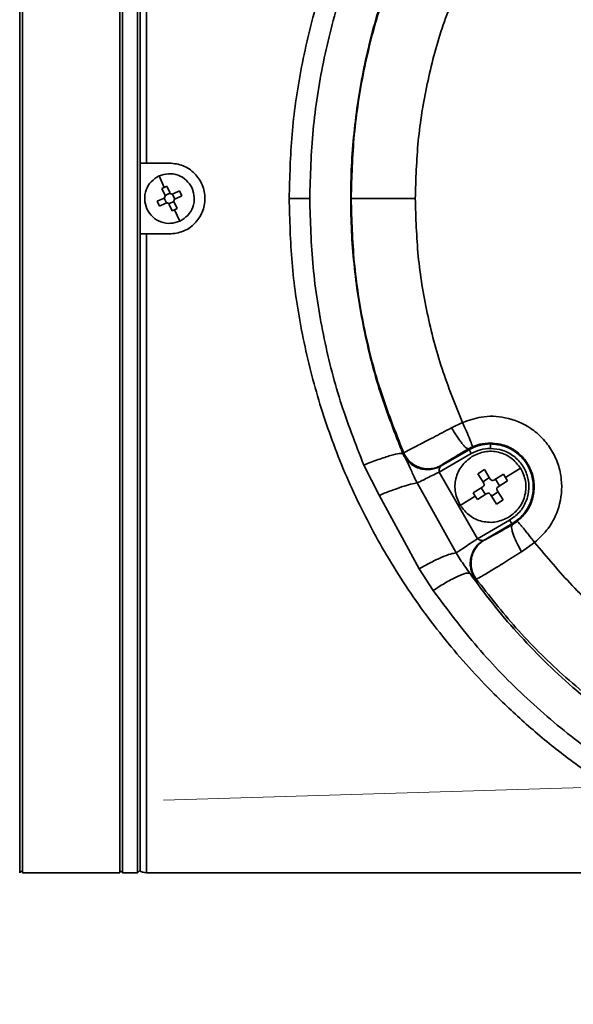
# Model space of a CAD drawing. Header units: millimetres. Extents: x 7 to 353, y 110 to 285.
# Tile 23 of 30: x 308.25 to 309.65, y 158.22 to 160.7. Entities that reach past the tile are written whole.
import ezdxf

# ---------------------------------------------------------------- set-up
doc = ezdxf.new("R2010")
doc.units = ezdxf.units.MM
doc.linetypes.add('CENTERX2', pattern=[20.32, 12.7, -2.54, 2.54, -2.54])
doc.layers.add('10', color=7, linetype='Continuous')

msp = doc.modelspace()

# ---------------------------------------------------------------- linework, layer by layer
at = {"color": 7, "linetype": 'Continuous', "lineweight": 35}
for p, q in [((308.252403, 158.552899), (308.252403, 161.951825)), ((308.259111, 158.552899), (308.259111, 161.951825)), ((308.505086, 158.552899), (308.505086, 161.951825)), ((308.511794, 161.951825), (308.511794, 158.552899)), ((308.549809, 158.552899), (308.549809, 161.951825)), ((308.556517, 161.945117), (308.556517, 158.575942)), ((308.556517, 160.162917), (308.556517, 160.341807)), ((308.57217, 160.341807), (308.63031, 160.341807)), ((308.604007, 160.309181), (308.617283, 160.280503)), ((308.611239, 160.277591), (308.617283, 160.280503)), ((308.618586, 160.261719), (308.611239, 160.277591)), ((308.617283, 160.280503), (308.623414, 160.283227)), ((308.619075, 160.260222), (308.631586, 160.266014)), ((308.623414, 160.283227), (308.630761, 160.267356)), ((308.639667, 160.264086), (308.655538, 160.271433)), ((308.655538, 160.271433), (308.661174, 160.259257)), ((308.599445, 160.245467), (308.615316, 160.252814)), ((308.605081, 160.233291), (308.599445, 160.245467)), ((308.622449, 160.241127), (308.616658, 160.253638)), ((308.641544, 160.244502), (308.629033, 160.23871)), ((308.63817, 160.263597), (308.643961, 160.251086)), ((308.642033, 160.243005), (308.64938, 160.227133)), ((308.661174, 160.259257), (308.645303, 160.25191)), ((308.620952, 160.240638), (308.605081, 160.233291)), ((308.637205, 160.221497), (308.629858, 160.237368)), ((308.643336, 160.224221), (308.637205, 160.221497)), ((308.64938, 160.227133), (308.643336, 160.224221)), ((308.643336, 160.224221), (308.656612, 160.195543)), ((308.63031, 160.162917), (308.57217, 160.162917)), ((309.341817, 159.67422), (309.369622, 159.687619)), ((309.384742, 159.621288), (309.394742, 159.626424)), ((309.38593, 159.619231), (309.384742, 159.621288)), ((309.439977, 159.633713), (309.439977, 159.636064)), ((309.219274, 159.609139), (309.219347, 159.609269)), ((309.219347, 159.609269), (309.221163, 159.611321)), ((309.391519, 159.60955), (309.310427, 159.562731)), ((309.38593, 159.619231), (309.314322, 159.577889)), ((309.159376, 159.504333), (309.120441, 159.580469)), ((309.314322, 159.577889), (309.316158, 159.579903)), ((309.478296, 159.549326), (309.516041, 159.57268)), ((309.407343, 159.394867), (309.310427, 159.562731)), ((309.407991, 159.558615), (309.424725, 159.568969)), ((309.422904, 159.534513), (309.407991, 159.558615)), ((309.420467, 159.538452), (309.437201, 159.548806)), ((309.424725, 159.568969), (309.439638, 159.544866)), ((309.448872, 159.542691), (309.472975, 159.557604)), ((309.472975, 159.557604), (309.478296, 159.549326)), ((309.478296, 159.549326), (309.483328, 159.54087)), ((309.25506, 159.535228), (309.353091, 159.358843)), ((309.396626, 159.510366), (309.420729, 159.525278)), ((309.427143, 159.506107), (309.41679, 159.522841)), ((309.452812, 159.545128), (309.463165, 159.528394)), ((309.483328, 159.54087), (309.459226, 159.525957)), ((309.260221, 159.319029), (309.159376, 159.504333)), ((309.363914, 159.478556), (309.401658, 159.501909)), ((309.401658, 159.501909), (309.396626, 159.510366)), ((309.40698, 159.493632), (309.401658, 159.501909)), ((309.431082, 159.508544), (309.40698, 159.493632)), ((309.455229, 159.482267), (309.440317, 159.506369)), ((309.459488, 159.512784), (309.442754, 159.50243)), ((309.457051, 159.516723), (309.471963, 159.49262)), ((309.471963, 159.49262), (309.455229, 159.482267)), ((309.407343, 159.394867), (309.488436, 159.441686)), ((309.422418, 159.390662), (309.494025, 159.432004)), ((309.495148, 159.43006), (309.494025, 159.432004)), ((309.507778, 159.438516), (309.495148, 159.43006)), ((309.424421, 159.391112), (309.422418, 159.390662)), ((309.551326, 159.385592), (309.518311, 159.362094)), ((309.295452, 159.264432), (309.260221, 159.319029)), ((309.404091, 159.293126), (309.402106, 159.292721)), ((308.252403, 158.552899), (308.259111, 158.559607)), ((308.505086, 158.559607), (308.511794, 158.552899)), ((308.549809, 158.552899), (308.556517, 158.559607)), ((308.259111, 158.552899), (308.505086, 158.552899)), ((308.511794, 158.552899), (308.549809, 158.552899)), ((310.217794, 158.552899), (308.57217, 158.552899))]:
    msp.add_line(p, q, dxfattribs=at)
for points, knots in [([(310.698735, 162.018909), (310.667831, 162.018452), (310.614851, 162.017667), (310.533144, 162.011643), (310.45678, 162.002917), (310.372149, 161.989154), (310.287843, 161.971255), (310.202712, 161.948563), (310.123377, 161.92324), (310.04934, 161.895816), (309.97964, 161.866495), (309.913358, 161.835276), (309.850058, 161.802231), (309.789738, 161.767612), (309.724429, 161.72668), (309.654856, 161.678509), (309.581971, 161.622142), (309.513554, 161.56335), (309.44057, 161.493929), (309.364716, 161.412578), (309.288158, 161.3181), (309.207478, 161.203363), (309.127374, 161.066101), (309.05422, 160.905343), (308.99822, 160.741157), (308.959847, 160.577218), (308.936456, 160.413955), (308.933609, 160.306166), (308.932188, 160.252362)], [0, 0, 0, 0, 0.0339488, 0.05820073, 0.08996857, 0.11833104, 0.15230211, 0.18448791, 0.21488868, 0.24350472, 0.27087997, 0.29755191, 0.32352102, 0.34878782, 0.3733529, 0.40743844, 0.44077089, 0.47335229, 0.50518483, 0.5497478, 0.59339868, 0.63614528, 0.70050201, 0.76357527, 0.82480529, 0.88536567, 0.94277889, 1, 1, 1, 1]), ([(309.295452, 161.240292), (309.331562, 161.288675), (309.40382, 161.385495), (309.530586, 161.515095), (309.66887, 161.631339), (309.818413, 161.731979), (309.977179, 161.816391), (310.14367, 161.883736), (310.315989, 161.933342), (310.492286, 161.964788), (310.67106, 161.977827), (310.850317, 161.972221), (311.028049, 161.948047), (311.202839, 161.905436), (311.372723, 161.844637), (311.535682, 161.766238), (311.690106, 161.670871), (311.834318, 161.559244), (311.966391, 161.432511), (312.084683, 161.292027), (312.187886, 161.138974), (312.274387, 160.975127), (312.343062, 160.802516), (312.392576, 160.622952), (312.423897, 160.438685), (312.42777, 160.314303), (312.429699, 160.252362)], [0, 0, 0, 0, 0.04118646, 0.08241709, 0.12400225, 0.16533423, 0.20665802, 0.24835007, 0.28985791, 0.33126278, 0.37298393, 0.41471537, 0.45620741, 0.49787841, 0.53982708, 0.58144245, 0.623082, 0.66511326, 0.70689983, 0.7485536, 0.79054514, 0.83251804, 0.87422413, 0.91616117, 0.95824902, 1, 1, 1, 1]), ([(308.984001, 160.252362), (308.985664, 160.310114), (308.988987, 160.425547), (309.016235, 160.596756), (309.057995, 160.764342), (309.099682, 160.871094), (309.120441, 160.924255)], [0, 0, 0, 0, 0.25053161, 0.50074775, 0.75137869, 1, 1, 1, 1]), ([(309.219274, 160.895585), (309.199047, 160.844219), (309.158841, 160.742114), (309.118265, 160.581461), (309.092968, 160.41792), (309.084681, 160.25222), (309.092997, 160.086749), (309.118212, 159.923549), (309.158737, 159.7629), (309.199012, 159.660603), (309.219274, 159.609139)], [0, 0, 0, 0, 0.125606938, 0.249677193, 0.375231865, 0.500275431, 0.624812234, 0.749857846, 0.874157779, 1, 1, 1, 1]), ([(309.088585, 160.252362), (309.090106, 160.305843), (309.093175, 160.413776), (309.118734, 160.57539), (309.159059, 160.737004), (309.200341, 160.840966), (309.221163, 160.893403)], [0, 0, 0, 0, 0.24334619, 0.49111389, 0.74332467, 1, 1, 1, 1]), ([(309.250363, 160.252362), (309.251801, 160.300836), (309.254678, 160.397828), (309.278473, 160.541524), (309.31487, 160.6825), (309.351369, 160.77223), (309.369623, 160.817105)], [0, 0, 0, 0, 0.25009025, 0.50040257, 0.75014451, 1, 1, 1, 1]), ([(308.57217, 160.341807), (308.569441, 160.341807), (308.563988, 160.341807), (308.559006, 160.341807), (308.556517, 160.341807)], [0, 0, 0, 0, 0.500432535, 1, 1, 1, 1]), ([(308.63031, 160.341807), (308.642024, 160.340461), (308.665442, 160.337769), (308.695198, 160.317089), (308.71508, 160.287556), (308.722081, 160.25242), (308.715122, 160.217259), (308.69525, 160.187679), (308.665473, 160.166962), (308.642033, 160.164265), (308.63031, 160.162917)], [0, 0, 0, 0, 0.12505633, 0.25000572, 0.37489813, 0.49978482, 0.624725, 0.74977413, 0.87484197, 1, 1, 1, 1]), ([(308.630761, 160.267356), (308.631224, 160.266603), (308.632146, 160.265102), (308.634479, 160.263725), (308.63715, 160.263263), (308.638826, 160.263811), (308.639667, 160.264086)], [0, 0, 0, 0, 0.250684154, 0.499766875, 0.74907979, 1, 1, 1, 1]), ([(308.615316, 160.252814), (308.616069, 160.253276), (308.61757, 160.254198), (308.618947, 160.256532), (308.619408, 160.259203), (308.61886, 160.260879), (308.618586, 160.261719)], [0, 0, 0, 0, 0.25068415, 0.49976687, 0.74907979, 1, 1, 1, 1]), ([(308.629858, 160.237368), (308.629395, 160.238121), (308.628473, 160.239622), (308.62614, 160.240999), (308.623469, 160.241461), (308.621793, 160.240913), (308.620952, 160.240638)], [0, 0, 0, 0, 0.25068415, 0.49976687, 0.74907979, 1, 1, 1, 1]), ([(308.645303, 160.25191), (308.64455, 160.251448), (308.643049, 160.250526), (308.641672, 160.248192), (308.641211, 160.245521), (308.641759, 160.243845), (308.642033, 160.243005)], [0, 0, 0, 0, 0.25068415, 0.49976687, 0.74907979, 1, 1, 1, 1]), ([(308.932188, 160.252362), (308.933609, 160.198558), (308.936456, 160.090769), (308.959848, 159.927505), (308.998221, 159.763566), (309.054219, 159.599381), (309.127377, 159.43862), (309.217682, 159.283871), (309.324785, 159.136991), (309.43258, 159.01733), (309.535892, 158.920719), (309.630129, 158.843874), (309.720421, 158.780186), (309.804729, 158.727918), (309.881538, 158.685347), (309.963006, 158.645432), (310.043572, 158.611045), (310.123377, 158.581484), (310.202713, 158.556161), (310.287843, 158.533469), (310.37215, 158.51557), (310.456781, 158.501807), (310.533144, 158.493081), (310.614851, 158.487057), (310.667832, 158.486272), (310.698735, 158.485815)], [0, 0, 0, 0, 0.05722406, 0.11463992, 0.17520358, 0.23643625, 0.29951294, 0.36387245, 0.42831871, 0.49480659, 0.53741523, 0.58135593, 0.62663372, 0.65745042, 0.68936357, 0.72237425, 0.75648342, 0.78510111, 0.81550344, 0.84769073, 0.8816632, 0.91002738, 0.94179643, 0.96604977, 1, 1, 1, 1]), ([(308.932188, 160.252362), (308.932792, 160.252362), (308.934064, 160.252362), (308.94474, 160.252362), (308.961694, 160.252362), (308.976598, 160.252362), (308.984001, 160.252362)], [0, 0, 0, 0, 0.22706889, 0.47784556, 0.74064612, 1, 1, 1, 1]), ([(309.120441, 159.580469), (309.099552, 159.633989), (309.057761, 159.741064), (309.016095, 159.908732), (308.98897, 160.079569), (308.98566, 160.194663), (308.984001, 160.252362)], [0, 0, 0, 0, 0.25028162, 0.50071788, 0.74970258, 1, 1, 1, 1]), ([(309.088585, 160.252362), (309.090106, 160.198881), (309.093175, 160.090948), (309.118734, 159.929333), (309.159059, 159.76772), (309.200341, 159.663758), (309.221163, 159.611321)], [0, 0, 0, 0, 0.24334641, 0.49111417, 0.74332488, 1, 1, 1, 1]), ([(309.250363, 160.252362), (309.230813, 160.252362), (309.200756, 160.252362), (309.163982, 160.252362), (309.138387, 160.252362), (309.117339, 160.252362), (309.096362, 160.252362), (309.09165, 160.252362), (309.088585, 160.252362)], [0, 0, 0, 0, 0.23969653, 0.36851454, 0.5, 0.63148546, 0.76030347, 1, 1, 1, 1]), ([(309.369622, 159.687619), (309.351366, 159.732497), (309.314865, 159.822227), (309.27847, 159.963211), (309.254677, 160.106903), (309.2518, 160.203895), (309.250363, 160.252362)], [0, 0, 0, 0, 0.2498765, 0.49959777, 0.74994544, 1, 1, 1, 1]), ([(312.429699, 160.252362), (312.427752, 160.190206), (312.42385, 160.065585), (312.392485, 159.881351), (312.342922, 159.701795), (312.274146, 159.529054), (312.187559, 159.365196), (312.084267, 159.212158), (311.965765, 159.071517), (311.833517, 158.94478), (311.689232, 158.833272), (311.534643, 158.737894), (311.371453, 158.659538), (311.201584, 158.598949), (311.026847, 158.556426), (310.848896, 158.532377), (310.669744, 158.526958), (310.491308, 158.540054), (310.315, 158.5716), (310.142838, 158.621299), (309.976764, 158.688548), (309.818186, 158.772871), (309.668795, 158.873453), (309.530789, 158.989474), (309.404218, 159.118769), (309.331805, 159.215748), (309.295452, 159.264432)], [0, 0, 0, 0, 0.04189587, 0.08400067, 0.12575794, 0.16763335, 0.20972261, 0.25146226, 0.29328143, 0.33532884, 0.37702149, 0.41873608, 0.46071714, 0.50235398, 0.54391881, 0.58578079, 0.62738437, 0.66878829, 0.71040966, 0.75203438, 0.79330419, 0.83464309, 0.876238, 0.91743234, 0.95855038, 1, 1, 1, 1]), ([(308.57217, 160.162917), (308.569467, 160.162916), (308.564013, 160.162916), (308.55903, 160.162916), (308.556517, 160.162917)], [0, 0, 0, 0, 0.49553606, 1, 1, 1, 1]), ([(309.369622, 159.687619), (309.385128, 159.6931), (309.419579, 159.705276), (309.480826, 159.702859), (309.534009, 159.680939), (309.571829, 159.648957), (309.595571, 159.617881), (309.611904, 159.582346), (309.62244, 159.533952), (309.616891, 159.476692), (309.590326, 159.421447), (309.563433, 159.396722), (309.551326, 159.385592)], [0, 0, 0, 0, 0.09563061, 0.21246634, 0.34942837, 0.42386551, 0.50009804, 0.57632128, 0.65073307, 0.78762186, 0.90439753, 1, 1, 1, 1]), ([(309.221166, 159.611322), (309.223641, 159.612598), (309.228588, 159.61515), (309.256007, 159.629493), (309.294418, 159.649559), (309.326022, 159.666003), (309.341817, 159.67422)], [0, 0, 0, 0, 0.25039766, 0.50050221, 0.75037375, 1, 1, 1, 1]), ([(309.341817, 159.67422), (309.346142, 159.667048), (309.352791, 159.656019), (309.361728, 159.643235), (309.368287, 159.63464), (309.374113, 159.627963), (309.380504, 159.621846), (309.383072, 159.621508), (309.384742, 159.621288)], [0, 0, 0, 0, 0.239646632, 0.36848252, 0.5, 0.63151748, 0.760353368, 1, 1, 1, 1]), ([(309.369623, 159.687619), (309.372973, 159.680062), (309.379939, 159.664352), (309.388533, 159.643981), (309.39417, 159.629681), (309.394556, 159.627482), (309.394742, 159.626424)], [0, 0, 0, 0, 0.24051368, 0.49999957, 0.75948571, 1, 1, 1, 1]), ([(309.316158, 159.579903), (309.317502, 159.580895), (309.320191, 159.582879), (309.335747, 159.592413), (309.357636, 159.605471), (309.375709, 159.616017), (309.384742, 159.621288)], [0, 0, 0, 0, 0.25003937, 0.50010853, 0.75016858, 1, 1, 1, 1]), ([(309.394742, 159.626424), (309.400794, 159.628816), (309.415292, 159.634546), (309.430891, 159.635505), (309.439977, 159.636064)], [0, 0, 0, 0, 0.4174651, 1, 1, 1, 1]), ([(309.439977, 159.636064), (309.453226, 159.634684), (309.476056, 159.632305), (309.506791, 159.615313), (309.530124, 159.592362), (309.546079, 159.56164), (309.552096, 159.527945), (309.547416, 159.494141), (309.53311, 159.462352), (309.51642, 159.446647), (309.507778, 159.438516)], [0, 0, 0, 0, 0.14506984, 0.24999053, 0.37983812, 0.50001257, 0.62510567, 0.74992821, 0.87053269, 1, 1, 1, 1]), ([(309.219274, 159.609139), (309.216887, 159.609652), (309.211986, 159.610704), (309.189404, 159.605204), (309.158138, 159.595084), (309.132787, 159.585255), (309.120441, 159.580469)], [0, 0, 0, 0, 0.24350445, 0.5, 0.75649555, 1, 1, 1, 1]), ([(309.219274, 159.609139), (309.220341, 159.60676), (309.222714, 159.601468), (309.228499, 159.591962), (309.233225, 159.582598), (309.239935, 159.567295), (309.247645, 159.550558), (309.252553, 159.540412), (309.25506, 159.535228)], [0, 0, 0, 0, 0.08445794, 0.18793063, 0.40874519, 0.66390162, 0.82829635, 1, 1, 1, 1]), ([(309.219347, 159.609269), (309.221305, 159.605393), (309.225354, 159.597372), (309.23455, 159.586871), (309.246105, 159.578032), (309.259674, 159.571815), (309.274271, 159.568726), (309.288807, 159.568944), (309.302432, 159.571905), (309.310448, 159.575939), (309.314322, 159.577889)], [0, 0, 0, 0, 0.11525008, 0.23846848, 0.36763699, 0.5, 0.63236301, 0.76153152, 0.88474992, 1, 1, 1, 1]), ([(309.221166, 159.611322), (309.223121, 159.607443), (309.227168, 159.599418), (309.236361, 159.588908), (309.247916, 159.580061), (309.261488, 159.573836), (309.276091, 159.570742), (309.290633, 159.570957), (309.304263, 159.573918), (309.312282, 159.577953), (309.316158, 159.579903)], [0, 0, 0, 0, 0.115240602, 0.238455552, 0.367625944, 0.499994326, 0.632363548, 0.761536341, 0.884754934, 1, 1, 1, 1]), ([(309.310427, 159.562731), (309.310365, 159.564441), (309.310241, 159.567869), (309.311275, 159.572421), (309.312484, 159.575492), (309.313549, 159.577235), (309.314075, 159.57768), (309.314322, 159.577889)], [0, 0, 0, 0, 0.24903882, 0.49921325, 0.74985704, 0.88263708, 1, 1, 1, 1]), ([(309.159376, 159.504333), (309.169266, 159.508267), (309.189359, 159.516258), (309.216534, 159.525641), (309.239739, 159.532525), (309.250007, 159.534337), (309.25506, 159.535228)], [0, 0, 0, 0, 0.24610379, 0.5, 0.75389621, 1, 1, 1, 1]), ([(309.420729, 159.525278), (309.421421, 159.525828), (309.422801, 159.526924), (309.423886, 159.529406), (309.424023, 159.532112), (309.423278, 159.533711), (309.422904, 159.534513)], [0, 0, 0, 0, 0.2506769, 0.49976827, 0.74908873, 1, 1, 1, 1]), ([(309.439638, 159.544866), (309.440188, 159.544174), (309.441284, 159.542794), (309.443766, 159.541709), (309.446472, 159.541572), (309.448071, 159.542317), (309.448872, 159.542691)], [0, 0, 0, 0, 0.2506769, 0.49976827, 0.74908873, 1, 1, 1, 1]), ([(309.459226, 159.525957), (309.458534, 159.525407), (309.457154, 159.524311), (309.456069, 159.521829), (309.455931, 159.519123), (309.456677, 159.517525), (309.457051, 159.516723)], [0, 0, 0, 0, 0.2506769, 0.49976827, 0.74908873, 1, 1, 1, 1]), ([(309.440317, 159.506369), (309.439767, 159.507061), (309.438671, 159.508441), (309.436189, 159.509527), (309.433483, 159.509664), (309.431884, 159.508918), (309.431082, 159.508544)], [0, 0, 0, 0, 0.2506769, 0.49976827, 0.74908873, 1, 1, 1, 1]), ([(309.495148, 159.43006), (309.485925, 159.424802), (309.46748, 159.414286), (309.445142, 159.401835), (309.429094, 159.393144), (309.42598, 159.39179), (309.424421, 159.391112)], [0, 0, 0, 0, 0.24978924, 0.499552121, 0.749342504, 1, 1, 1, 1]), ([(309.518311, 159.362094), (309.514108, 159.369641), (309.507636, 159.381264), (309.500962, 159.396217), (309.496863, 159.406909), (309.494219, 159.416003), (309.492588, 159.425419), (309.49414, 159.428233), (309.495148, 159.43006)], [0, 0, 0, 0, 0.23899325, 0.36806262, 0.5, 0.63193738, 0.76100675, 1, 1, 1, 1]), ([(309.507778, 159.438516), (309.508606, 159.437832), (309.509879, 159.43678), (309.515549, 159.430198), (309.521241, 159.423367), (309.528153, 159.414876), (309.538056, 159.402529), (309.546095, 159.392261), (309.55132, 159.385587)], [0, 0, 0, 0, 0.2394016, 0.36832517, 0.5, 0.63167483, 0.7605984, 1, 1, 1, 1]), ([(309.422418, 159.390662), (309.418792, 159.388281), (309.411291, 159.383356), (309.401914, 159.373037), (309.394457, 159.360558), (309.389834, 159.346371), (309.388433, 159.331512), (309.39031, 159.317086), (309.394807, 159.303872), (309.399728, 159.296354), (309.402106, 159.292721)], [0, 0, 0, 0, 0.11525008, 0.23846848, 0.36763699, 0.5, 0.63236301, 0.76153152, 0.88474992, 1, 1, 1, 1]), ([(309.424421, 159.391112), (309.420797, 159.38873), (309.413299, 159.3838), (309.403929, 159.373476), (309.396481, 159.360994), (309.391866, 159.346807), (309.390474, 159.331951), (309.392357, 159.317529), (309.396858, 159.304321), (309.40178, 159.296807), (309.404158, 159.293176)], [0, 0, 0, 0, 0.11527041, 0.23850318, 0.36767903, 0.50004218, 0.63239909, 0.76155709, 0.88476278, 1, 1, 1, 1]), ([(309.422418, 159.390662), (309.422114, 159.390552), (309.421466, 159.390319), (309.419427, 159.390269), (309.416164, 159.390755), (309.411705, 159.392136), (309.408795, 159.393958), (309.407343, 159.394867)], [0, 0, 0, 0, 0.11737762, 0.249981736, 0.500270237, 0.75075009, 1, 1, 1, 1]), ([(309.551326, 159.385592), (309.582253, 159.348581), (309.644024, 159.274656), (309.750429, 159.176689), (309.865453, 159.089562), (309.988589, 159.014881), (310.11819, 158.953178), (310.252923, 158.905454), (310.39148, 158.870728), (310.485838, 158.859486), (310.532989, 158.853869)], [0, 0, 0, 0, 0.12596714, 0.25159794, 0.37709704, 0.5027034, 0.62744278, 0.75172192, 0.87593365, 1, 1, 1, 1]), ([(309.353091, 159.358843), (309.348931, 159.358286), (309.34045, 159.35715), (309.318213, 159.348644), (309.29098, 159.335942), (309.270343, 159.324595), (309.260221, 159.319029)], [0, 0, 0, 0, 0.245222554, 0.5, 0.754777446, 1, 1, 1, 1]), ([(309.353091, 159.358843), (309.360237, 159.347929), (309.371955, 159.330032), (309.383495, 159.313899), (309.387997, 159.307605)], [0, 0, 0, 0, 0.60984066, 1, 1, 1, 1]), ([(309.518311, 159.362094), (309.503539, 159.35265), (309.473962, 159.333742), (309.437975, 159.311645), (309.411936, 159.296379), (309.406755, 159.294245), (309.404158, 159.293176)], [0, 0, 0, 0, 0.24904541, 0.49865776, 0.74879726, 1, 1, 1, 1]), ([(309.295452, 159.264432), (309.306498, 159.271414), (309.329167, 159.285743), (309.357924, 159.300748), (309.3795, 159.309224), (309.385213, 159.308136), (309.387997, 159.307605)], [0, 0, 0, 0, 0.243639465, 0.5, 0.756360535, 1, 1, 1, 1]), ([(309.387997, 159.307605), (309.406675, 159.282136), (309.4444, 159.230694), (309.507012, 159.157365), (309.57471, 159.086416), (309.641123, 159.024886), (309.704889, 158.971768), (309.765063, 158.926133), (309.828701, 158.882392), (309.895802, 158.84084), (309.962885, 158.803695), (310.02996, 158.770502), (310.097135, 158.74086), (310.168327, 158.713266), (310.243534, 158.688158), (310.318602, 158.66715), (310.394135, 158.649815), (310.467295, 158.636509), (310.541112, 158.626636), (310.617715, 158.619577), (310.670339, 158.61801), (310.698735, 158.617165)], [0, 0, 0, 0, 0.06068986, 0.12258121, 0.18568754, 0.25002192, 0.29774753, 0.34665211, 0.39674104, 0.44801957, 0.50049288, 0.54644622, 0.59436474, 0.64425333, 0.69611693, 0.74996056, 0.79738457, 0.84851127, 0.89626815, 0.94402601, 1, 1, 1, 1]), ([(309.402106, 159.292721), (309.401041, 159.293338), (309.398909, 159.294571), (309.391635, 159.30326), (309.387997, 159.307605)], [0, 0, 0, 0, 0.49988992, 1, 1, 1, 1]), ([(309.404091, 159.293126), (309.436675, 159.251491), (309.503522, 159.166076), (309.622301, 159.048607), (309.758252, 158.938382), (309.881161, 158.859861), (309.982675, 158.805978), (310.057885, 158.770768), (310.138747, 158.737993), (310.232828, 158.70576), (310.331852, 158.679045), (310.43284, 158.65848), (310.495473, 158.650487), (310.526202, 158.646566)], [0, 0, 0, 0, 0.11889661, 0.24392082, 0.37508142, 0.5123875, 0.57154805, 0.63386927, 0.69935276, 0.76800024, 0.85778158, 0.93022425, 1, 1, 1, 1])]:
    msp.add_open_spline(points, degree=3, knots=knots, dxfattribs=at)
for points in [[(308.556517, 161.947949), (308.556517, 161.945335), (308.556517, 161.940106), (308.556517, 161.898029), (308.556517, 161.831598), (308.556517, 161.739407), (308.556517, 161.623592), (308.556517, 161.485824), (308.556517, 161.328355), (308.556517, 161.153685), (308.556517, 160.964619), (308.556517, 160.764142), (308.556517, 160.555589), (308.556517, 160.413068), (308.556517, 160.341807)], [(308.57217, 161.951825), (308.57217, 161.949204), (308.57217, 161.943963), (308.57217, 161.901783), (308.57217, 161.83519), (308.57217, 161.742774), (308.57217, 161.626676), (308.57217, 161.488574), (308.57217, 161.330722), (308.57217, 161.15563), (308.57217, 160.966108), (308.57217, 160.765149), (308.57217, 160.556097), (308.57217, 160.413237), (308.57217, 160.341807)], [(308.57349, 160.22606), (308.570898, 160.233901), (308.565713, 160.249582), (308.570158, 160.274446), (308.582857, 160.296279), (308.596957, 160.304881), (308.604007, 160.309181)], [(308.604007, 160.309181), (308.611848, 160.311774), (308.62753, 160.316959), (308.652393, 160.312513), (308.674227, 160.299814), (308.682828, 160.285714), (308.687129, 160.278664)], [(308.687129, 160.278664), (308.689721, 160.270823), (308.694906, 160.255142), (308.690461, 160.230278), (308.677762, 160.208445), (308.663662, 160.199843), (308.656612, 160.195543)], [(308.656612, 160.195543), (308.648771, 160.19295), (308.633089, 160.187765), (308.608226, 160.192211), (308.586392, 160.20491), (308.577791, 160.21901), (308.57349, 160.22606)], [(308.556517, 160.162917), (308.556517, 160.091656), (308.556517, 159.949135), (308.556517, 159.740582), (308.556517, 159.540105), (308.556517, 159.351039), (308.556517, 159.176369), (308.556517, 159.0189), (308.556517, 158.881132), (308.556517, 158.765317), (308.556517, 158.673126), (308.556517, 158.606695), (308.556517, 158.564618), (308.556517, 158.559389), (308.556517, 158.556775)], [(308.57217, 160.162917), (308.57217, 160.091487), (308.57217, 159.948627), (308.57217, 159.739575), (308.57217, 159.538616), (308.57217, 159.349094), (308.57217, 159.174002), (308.57217, 159.01615), (308.57217, 158.878048), (308.57217, 158.761949), (308.57217, 158.669534), (308.57217, 158.602941), (308.57217, 158.560761), (308.57217, 158.555519), (308.57217, 158.552899)], [(309.439977, 159.633713), (309.430493, 159.633078), (309.411524, 159.631809), (309.394461, 159.623424), (309.38593, 159.619231)], [(309.439977, 159.622534), (309.431474, 159.621965), (309.414466, 159.620827), (309.399168, 159.613309), (309.391519, 159.60955)], [(309.494025, 159.432004), (309.503674, 159.438873), (309.522972, 159.452611), (309.541573, 159.483627), (309.549803, 159.518391), (309.546265, 159.554097), (309.531475, 159.586789), (309.506966, 159.612781), (309.475349, 159.630341), (309.451768, 159.632589), (309.439977, 159.633713)], [(309.439977, 159.622534), (309.439977, 159.623983), (309.439977, 159.626881), (309.439977, 159.63055), (309.439977, 159.633145), (309.439977, 159.633524), (309.439977, 159.633713)], [(309.488436, 159.441686), (309.497087, 159.447844), (309.514389, 159.460161), (309.531066, 159.487969), (309.538445, 159.519138), (309.535273, 159.551152), (309.522013, 159.580463), (309.500039, 159.603767), (309.471691, 159.619511), (309.450549, 159.621526), (309.439977, 159.622534)], [(309.363914, 159.478556), (309.35889, 159.489231), (309.348843, 159.51058), (309.350877, 159.546605), (309.365136, 159.579751), (309.383656, 159.594371), (309.392916, 159.601681)], [(309.391519, 159.60955), (309.390795, 159.610805), (309.389346, 159.613314), (309.387511, 159.616492), (309.386214, 159.618739), (309.386024, 159.619067), (309.38593, 159.619231)], [(309.392916, 159.601681), (309.40359, 159.606705), (309.424939, 159.616752), (309.460965, 159.614718), (309.494111, 159.600459), (309.508731, 159.581939), (309.516041, 159.57268)], [(309.516041, 159.57268), (309.521065, 159.562005), (309.531111, 159.540656), (309.529078, 159.50463), (309.514818, 159.471485), (309.496299, 159.456864), (309.487039, 159.449554)], [(309.310427, 159.562731), (309.304554, 159.559814), (309.292809, 159.55398), (309.276777, 159.546016), (309.263277, 159.53931), (309.257799, 159.536589), (309.25506, 159.535228)], [(309.487039, 159.449554), (309.476365, 159.444531), (309.455015, 159.434484), (309.41899, 159.436517), (309.385844, 159.450777), (309.371224, 159.469296), (309.363914, 159.478556)], [(309.494025, 159.432004), (309.49393, 159.432169), (309.493741, 159.432497), (309.492443, 159.434744), (309.490609, 159.437922), (309.48916, 159.440431), (309.488436, 159.441686)], [(309.353091, 159.358843), (309.355156, 159.360215), (309.359288, 159.362958), (309.372325, 159.371615), (309.388766, 159.382532), (309.401151, 159.390755), (309.407343, 159.394867)], [(308.57217, 158.552899), (308.569443, 158.553067), (308.563989, 158.553405), (308.559008, 158.555652), (308.556517, 158.556775)]]:
    msp.add_open_spline(points, degree=3, dxfattribs=at)
at = {"layer": '10', "linetype": 'CENTERX2', "lineweight": 18, "ltscale": 0.447227}
msp.add_line((308.615607, 158.735385), (312.8226, 158.863604), dxfattribs=at)
at = {"layer": '10', "linetype": 'CENTERX2'}
msp.add_arc((290.573512, 160.252362), 39.669052, 284.6944374, 75.3055626, dxfattribs=at)

doc.saveas('drawing.dxf')
